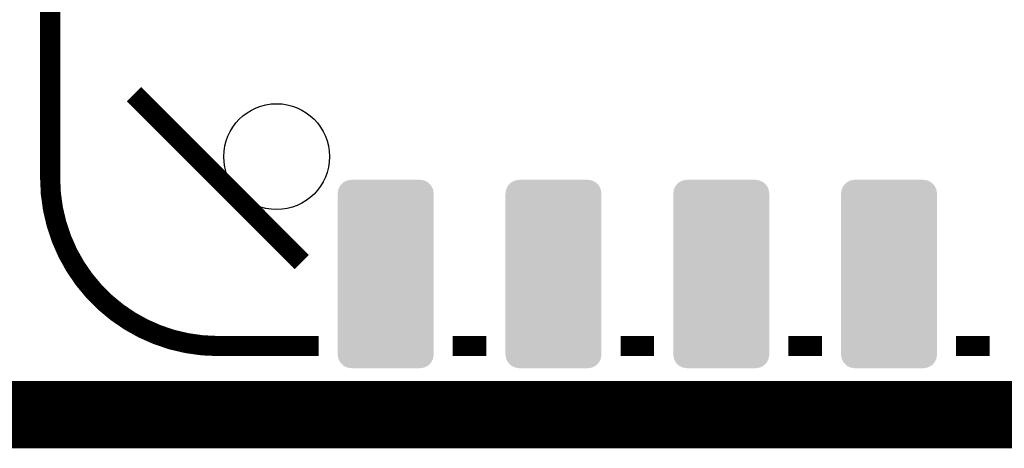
# Model space of a CAD drawing. Extents: x -3.7 to 63.4, y -6.5 to 53.7.
# Tile 8 of 74: x 32.7 to 47.6, y -6.5 to 0. Entities that reach past the tile are written whole.
import ezdxf

# ---------------------------------------------------------------- set-up
doc = ezdxf.new("R2010")
doc.units = 0
doc.layers.get('0').update_dxf_attribs({"linetype": 'CONTINUOUS'})
for name, color, linetype in [('PI_5_CLICK_SHIELD_V100A_GKO', 9, 'CONTINUOUS'), ('PI_5_CLICK_SHIELD_V100A_GTO', 11, 'CONTINUOUS'), ('PI_5_CLICK_SHIELD_V100A_GTS', 8, 'CONTINUOUS')]:
    doc.layers.add(name, color=color, linetype=linetype)

# ---------------------------------------------------------------- blocks, each defined once
blk = doc.blocks.new('CUSTOM_67')
for points in [[(-0.686268, 1.341218), (-0.640748, 1.386276), (0.68604, 1.341218), (0.64013, 1.386276)], [(-0.640748, 1.386276), (-0.640566, 1.386368), (0.64013, 1.386276), (0.640036, 1.386368)], [(-0.640566, 1.386368), (-0.583458, 1.41507), (0.640036, 1.386368), (0.58232, 1.41507)], [(-0.583458, 1.41507), (-0.583154, 1.415222), (0.58232, 1.41507), (0.581308, 1.415222)], [(-0.583154, 1.415222), (-0.52215, 1.424512), (0.581308, 1.415222), (0.51943, 1.424512)], [(-0.52215, 1.424512), (-0.51943, 1.424926), (0.51943, 1.424512), (0.51943, 1.424926)], [(-0.51943, 1.424926), (-0.51943, 1.42621), (0.51943, 1.424926), (0.51943, 1.42621)], [(-0.72644, 1.22047), (-0.71609, 1.283634), (0.72644, 1.22047), (0.715886, 1.283634)], [(-0.72644, 1.2192), (-0.72644, 1.22047), (0.72644, 1.2192), (0.72644, 1.22047)], [(-0.72644, -1.2192), (-0.72644, 1.2192), (0.72644, -1.2192), (0.72644, 1.2192)], [(-0.71609, 1.283634), (-0.715878, 1.284046), (0.715886, 1.283634), (0.715816, 1.284046)], [(-0.715878, 1.284046), (-0.686558, 1.34093), (0.715816, 1.284046), (0.68619, 1.34093)], [(-0.686558, 1.34093), (-0.686268, 1.341218), (0.68619, 1.34093), (0.68604, 1.341218)], [(-0.72644, -1.22047), (-0.72644, -1.2192), (0.72644, -1.22047), (0.72644, -1.2192)], [(-0.715884, -1.283632), (-0.72644, -1.22047), (0.716088, -1.283632), (0.72644, -1.22047)], [(-0.715816, -1.284046), (-0.715884, -1.283632), (0.715874, -1.284046), (0.716088, -1.283632)], [(-0.686192, -1.340928), (-0.715816, -1.284046), (0.686558, -1.340928), (0.715874, -1.284046)], [(-0.686042, -1.341218), (-0.686192, -1.340928), (0.686264, -1.341218), (0.686558, -1.340928)], [(-0.640136, -1.386274), (-0.686042, -1.341218), (0.640748, -1.386274), (0.686264, -1.341218)], [(-0.64004, -1.38637), (-0.640136, -1.386274), (0.640556, -1.38637), (0.640748, -1.386274)], [(-0.582324, -1.41507), (-0.64004, -1.38637), (0.583452, -1.41507), (0.640556, -1.38637)], [(-0.581324, -1.41522), (-0.582324, -1.41507), (0.583154, -1.41522), (0.583452, -1.41507)], [(-0.51943, -1.424512), (-0.581324, -1.41522), (0.522148, -1.424512), (0.583154, -1.41522)], [(-0.51943, -1.424926), (-0.51943, -1.424512), (0.51943, -1.424926), (0.522148, -1.424512)], [(-0.51943, -1.42621), (-0.51943, -1.424926), (0.51943, -1.42621), (0.51943, -1.424926)]]:
    blk.add_solid(points)
blk = doc.blocks.new('ROUND_37')
blk.add_circle((0, 0), 0.801)

msp = doc.modelspace()

# ---------------------------------------------------------------- linework, layer by layer
at = {"layer": 'PI_5_CLICK_SHIELD_V100A_GKO', "const_width": 0.127}
msp.add_lwpolyline([(-0.50038, -6.31444), (60.2107, -6.31444)], dxfattribs=at)
at = {"layer": 'PI_5_CLICK_SHIELD_V100A_GTO'}
for points, const_width in [([(33.1978, -2.4384), (33.1978, 20.4216)], 0.3048), ([(34.4678, -1.1684), (37.0078, -3.7084)], 0.3048), ([(35.7378, -4.9784), (37.2618, -4.9784)], 0.3048), ([(39.2938, -4.9784), (39.8018, -4.9784)], 0.3048), ([(41.8338, -4.9784), (42.3418, -4.9784)], 0.3048), ([(44.3738, -4.9784), (44.8818, -4.9784)], 0.3048), ([(46.9138, -4.9784), (47.4218, -4.9784)], 0.3048), ([(-0.508, -6.01726), (60.2234, -6.01726)], 1.016)]:
    msp.add_lwpolyline(points, dxfattribs=dict(at, const_width=const_width))
at = {"layer": 'PI_5_CLICK_SHIELD_V100A_GTO', "const_width": 0.3048}
msp.add_lwpolyline([(33.1978, -2.4384, 0.4142136), (35.7378, -4.9784)], format="xyb", dxfattribs=at)

# ---------------------------------------------------------------- block references
at = {"layer": 'PI_5_CLICK_SHIELD_V100A_GTS'}
for name, p in [('ROUND_37', (36.6268, -2.11328)), ('CUSTOM_67', (38.2778, -3.88874)), ('CUSTOM_67', (40.8178, -3.88874)), ('CUSTOM_67', (43.3578, -3.88874)), ('CUSTOM_67', (45.8978, -3.88874))]:
    msp.add_blockref(name, p, dxfattribs=at)

doc.saveas('drawing.dxf')
